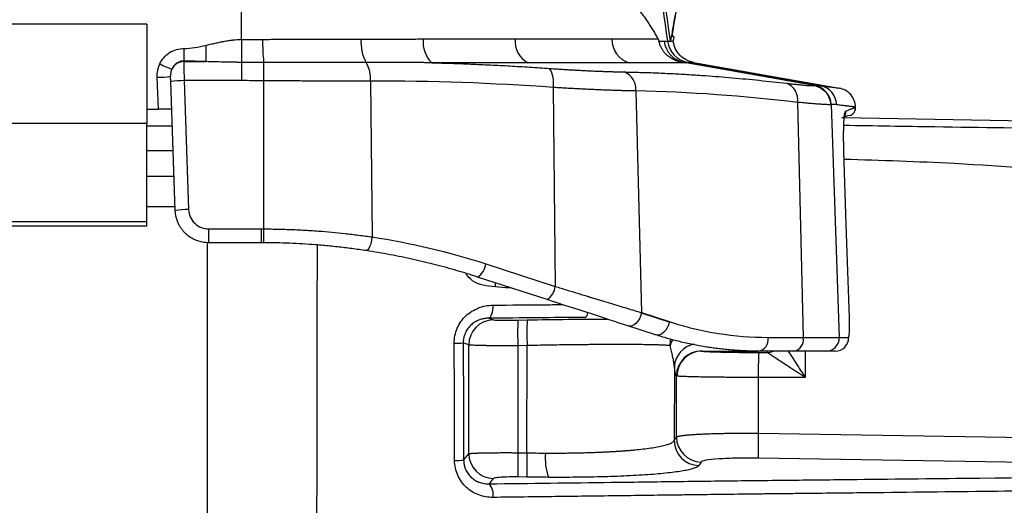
# Model space of a CAD drawing. Header units: millimetres. Extents: x 5 to 597, y 5 to 415.
# Tile 94 of 138: x 313 to 325, y 320 to 326. Entities that reach past the tile are written whole.
import ezdxf

# ---------------------------------------------------------------- set-up
doc = ezdxf.new("R2010")
doc.units = ezdxf.units.MM

msp = doc.modelspace()

# ---------------------------------------------------------------- linework, layer by layer
at = {"color": 7, "linetype": 'Continuous', "lineweight": 25}
for p, q in [((315.8276, 325.8031), (315.8276, 327.6767)), ((314.6896, 325.9848), (301.0896, 325.9848)), ((314.6896, 325.9848), (314.6896, 324.7945)), ((321.0101, 325.838), (321.0012, 325.786)), ((315.135, 325.6955), (315.135, 325.5435)), ((320.9996, 325.7835), (320.9992, 325.7864)), ((315.135, 325.5435), (315.1352, 325.5371)), ((315.1352, 325.5371), (315.3989, 325.5371)), ((315.8276, 325.5287), (315.8276, 325.3092)), ((316.0914, 325.5285), (316.0894, 325.308)), ((322.6922, 325.2496), (321.1582, 325.5239)), ((321.1782, 325.5281), (322.7648, 325.2483)), ((321.246, 325.5279), (322.9905, 325.2203)), ((314.8293, 324.966), (314.8159, 325.35)), ((315.0319, 323.7521), (314.978, 325.298)), ((315.1379, 325.3092), (315.1918, 323.7633)), ((315.8276, 325.3092), (315.1379, 325.3092)), ((316.0894, 325.308), (316.0894, 323.5316)), ((317.3724, 325.3046), (317.3915, 323.4349)), ((319.5625, 325.2279), (319.5869, 322.842)), ((320.5551, 325.1855), (320.6208, 322.5276)), ((314.6896, 324.966), (314.8293, 324.966)), ((322.4919, 325.0493), (322.5615, 322.2316)), ((322.8953, 325.0218), (322.9923, 322.2316)), ((323.1886, 324.9923), (323.1887, 324.9895)), ((330.7323, 324.7272), (323.035, 324.8615)), ((323.1263, 324.8933), (323.0888, 324.886)), ((314.6896, 324.7945), (301.0896, 324.7945)), ((314.6896, 323.6178), (314.6896, 324.7945)), ((314.6896, 324.766), (314.9965, 324.766)), ((315.007, 324.466), (314.6896, 324.466)), ((314.6896, 324.166), (315.0175, 324.166)), ((314.6896, 323.8023), (315.0302, 323.8023)), ((314.6896, 323.6178), (301.0896, 323.6178)), ((314.6896, 323.616), (301.0896, 323.616)), ((314.6896, 323.566), (301.0896, 323.566)), ((314.6896, 323.616), (314.6896, 323.6178)), ((314.6896, 323.566), (314.6896, 323.616)), ((315.4317, 323.5316), (315.4317, 323.366)), ((315.4317, 323.5316), (316.0618, 323.5316)), ((316.0618, 323.5316), (316.0618, 323.366)), ((316.0618, 323.366), (315.4317, 323.366)), ((318.7537, 323.1127), (319.5869, 322.842)), ((319.4907, 322.6842), (318.6575, 322.9549)), ((320.9523, 322.414), (320.6199, 322.522)), ((320.6208, 322.5276), (320.9532, 322.4196)), ((318.79, 322.4609), (318.8452, 322.4412)), ((319.1393, 322.4391), (319.2503, 322.4409)), ((320.7907, 322.2618), (320.4583, 322.3698)), ((318.5512, 322.1408), (318.4844, 322.1647)), ((318.5512, 320.8364), (318.5512, 322.1408)), ((319.2503, 322.1332), (319.1393, 322.1314)), ((319.2486, 320.8467), (319.2503, 322.1332)), ((322.1398, 322.2316), (322.5615, 322.2316)), ((322.5616, 322.226), (322.1399, 322.226)), ((322.5615, 322.2316), (322.9923, 322.2316)), ((322.9923, 322.2316), (323.1042, 322.2316)), ((319.1393, 322.1314), (319.1393, 320.8484)), ((322.4484, 322.066), (322.0267, 322.066)), ((322.0272, 322.0504), (322.1296, 322.0503)), ((322.8331, 322.066), (322.4484, 322.066)), ((322.9448, 322.066), (322.8331, 322.066)), ((321.0162, 321.8811), (321.015, 320.9929)), ((321.0407, 321.0355), (321.0407, 321.7687)), ((322.0219, 321.7505), (322.0219, 321.0815)), ((322.5843, 321.7502), (322.0219, 321.7505)), ((322.0219, 321.0815), (330.7323, 320.9421)), ((321.015, 320.9929), (321.0407, 321.0355)), ((318.4895, 320.7601), (318.5512, 320.8364)), ((319.1393, 320.8484), (319.2486, 320.8467)), ((321.3351, 320.7367), (321.3093, 320.6941)), ((330.7323, 320.6433), (322.0219, 320.7826)), ((318.8452, 320.5381), (318.7945, 320.4754)), ((319.2486, 320.5557), (319.1393, 320.5574))]:
    msp.add_line(p, q, dxfattribs=at)
at = {"color": 8, "linetype": 'Continuous', "lineweight": 25}
for p, q in [((323.0481, 324.4609), (323.0468, 324.4603)), ((315.4258, 315.2314), (315.4168, 323.3586)), ((321.3448, 322.0664), (322.018, 322.0664)), ((322.1296, 322.0504), (322.1296, 322.066)), ((322.5843, 322.066), (322.5843, 321.7502))]:
    msp.add_line(p, q, dxfattribs=at)
at = {"color": 7, "linetype": 'Continuous', "lineweight": 25, "flags": 128}
for points in [[(321.0067, 325.9479), (321.3948, 328.1787), (321.6997, 329.9315)], [(323.1142, 322.4653), (323.0772, 323.5828), (323.0481, 324.4609)], [(316.0894, 323.5316), (316.0893, 323.4996), (316.0892, 323.4687), (316.0891, 323.44), (316.0891, 323.4149), (316.089, 323.3941), (316.0889, 323.3787), (316.0889, 323.3692), (316.0889, 323.366)], [(317.3915, 323.4349), (317.3863, 323.4024), (317.3794, 323.3711), (317.371, 323.3422), (317.3615, 323.3169), (317.3513, 323.2965), (317.3408, 323.2817), (317.3305, 323.2731), (317.3208, 323.2712)], [(318.8385, 322.6173), (318.8376, 322.5872), (318.8349, 322.5583), (318.8305, 322.5316), (318.8245, 322.5082), (318.8172, 322.4888), (318.8088, 322.4741), (318.7996, 322.4647), (318.79, 322.4609)], [(320.6199, 322.522), (320.6114, 322.4874), (320.5978, 322.4546), (320.5796, 322.4251), (320.5579, 322.4004), (320.5336, 322.3818), (320.5081, 322.3702), (320.4826, 322.3661), (320.4583, 322.3698)], [(320.9523, 322.414), (320.9438, 322.3794), (320.9301, 322.3466), (320.912, 322.3171), (320.8903, 322.2924), (320.866, 322.2738), (320.8405, 322.2622), (320.8149, 322.2581), (320.7907, 322.2618)], [(318.3806, 320.7561), (318.3779, 321.5427), (318.3757, 322.1607)], [(318.4844, 322.1647), (318.4873, 321.3781), (318.4895, 320.7601)]]:
    msp.add_lwpolyline(points, dxfattribs=at)
at = {"color": 8, "linetype": 'Continuous', "lineweight": 25, "flags": 128}
for points in [[(320.9657, 322.1328), (320.9712, 322.1907), (320.9753, 322.2091)], [(320.9956, 322.2038), (320.9785, 322.1722), (320.9657, 322.1328)]]:
    msp.add_lwpolyline(points, dxfattribs=at)
at = {"color": 7, "linetype": 'Continuous', "lineweight": 25}
for centre, radius, start, end in [((318.7304, 325.7819), 2.6512, 179.52243, 185.48609), ((317.7481, 325.766), 0.4898, 175.27276, 209.12902), ((318.3339, 325.7671), 0.3311, 172.75968, 227.28146), ((319.3937, 325.7812), 0.2889, 174.51283, 242.98595), ((320.555, 325.8022), 0.2888, 178.68648, 254.51853), ((321.188, 325.8222), 0.2988, 187.84872, 259.729), ((321.2303, 325.8235), 0.2999, 187.951, 259.9891), ((321.2304, 325.8235), 0.3, 187.95052, 259.9897), ((315.5086, 326.8418), 1.4873, 243.57417, 249.63232), ((315.1349, 325.3767), 0.1604, 89.87634, 153.79595), ((316.9984, 325.3346), 0.3752, 355.40553, 30.95062), ((319.2573, 325.2876), 0.311, 348.94141, 32.7754), ((314.8156, 326.5036), 1.1536, 270.01132, 277.97896), ((320.3299, 325.2049), 0.2261, 355.09078, 67.31451), ((315.1381, 324.1556), 1.1536, 90.01132, 97.97896), ((322.2832, 325.0814), 0.2111, 351.24837, 68.05991), ((322.6556, 325.0137), 0.2398, 1.92852, 79.84556), ((322.7228, 325.0126), 0.2394, 1.85018, 79.89683), ((315.1921, 322.6097), 1.1536, 90.01132, 97.97896), ((318.5457, 323.1313), 0.2088, 302.36469, 354.88778), ((319.3789, 322.8606), 0.2088, 302.36469, 354.88778), ((320.399, 322.5585), 0.224, 350.62414, 352.06916), ((318.8514, 322.1411), 0.3002, 91.18039, 180.04673), ((323.7395, 322.2852), 4.6028, 178.08449, 181.91551), ((323.8506, 322.2871), 4.6028, 178.08449, 181.91551), ((320.7313, 322.4505), 0.224, 350.62414, 352.06916), ((318.3887, 323.299), 1.1384, 269.34408, 274.82204), ((321.9984, 322.206), 0.1428, 281.42175, 8.04947), ((321.9136, 322.226), 0.2262, 359.99991, 1.41437), ((322.4201, 322.206), 0.1428, 281.42175, 8.04947), ((322.3353, 322.226), 0.2262, 359.99991, 1.41437), ((322.8327, 322.2257), 0.1596, 270.14583, 2.13194), ((322.9445, 322.2258), 0.1598, 270.08993, 2.08151), ((321.3414, 321.7675), 0.3006, 90.20175, 179.76614), ((321.3471, 321.7665), 0.2999, 90.43141, 179.99415), ((326.589, 321.8207), 4.5676, 177.11826, 180.88136), ((327.222, 320.9321), 5.2022, 178.35424, 181.64576), ((321.3158, 320.9948), 0.3008, 180.36941, 268.76905), ((321.3416, 321.0374), 0.3008, 180.36941, 268.76905), ((318.8524, 320.8393), 0.3012, 180.54195, 268.63939), ((324.2983, 320.7029), 5.1611, 178.38473, 181.61527), ((324.4076, 320.7012), 5.1611, 178.38473, 181.61527), ((320.1258, 320.7794), 0.6586, 174.36711, 200.11047), ((318.3937, 321.8886), 1.1325, 269.33773, 274.85248), ((318.6493, 320.3438), 0.196, 350.78363, 42.18066)]:
    msp.add_arc(centre, radius, start, end, dxfattribs=at)
at = {"color": 8, "linetype": 'Continuous', "lineweight": 25}
for centre, radius, start, end in [((318.3996, 322.8731), 0.4718, 355.46085, 1.50825), ((319.9122, 322.5318), 0.0684, 296.90863, 353.43633), ((321.3037, 321.8658), 0.288, 99.65273, 176.95087), ((322.1296, 322.2105), 0.16, 269.99952, 295.52106), ((322.1295, 322.2104), 0.1601, 270.01344, 295.60705)]:
    msp.add_arc(centre, radius, start, end, dxfattribs=at)
at = {"color": 7, "linetype": 'Continuous', "lineweight": 25}
for points in [[(320.9674, 325.786), (320.7817, 327.1553), (320.5761, 328.5217), (320.3506, 329.8853)], [(320.4524, 328.971), (320.6247, 327.9098), (320.785, 326.8468), (320.9333, 325.782)], [(321.005, 325.938), (321.0055, 325.9413), (321.0061, 325.9446), (321.0067, 325.9479)], [(315.8276, 325.8031), (315.9116, 325.8031), (315.9955, 325.8034), (316.0794, 325.804)], [(318.0055, 325.8088), (318.3991, 325.8088), (318.7698, 325.8088), (319.1061, 325.8088)], [(319.1061, 325.8088), (319.5648, 325.8088), (319.959, 325.8088), (320.2663, 325.8088)], [(320.2663, 325.8088), (320.5065, 325.8088), (320.6937, 325.8088), (320.8212, 325.8088)], [(321.0101, 325.838), (321.0101, 325.838), (321.0033, 325.8386), (320.9895, 325.8398)], [(315.135, 325.6955), (315.223, 325.6955), (315.311, 325.712), (315.3989, 325.7324)], [(320.8301, 325.7838), (320.8553, 325.7821), (320.876, 325.7813), (320.8921, 325.7814)], [(320.9332, 325.782), (320.9333, 325.782), (320.9333, 325.782), (320.9333, 325.782)], [(320.9687, 325.786), (320.968, 325.786), (320.9675, 325.786), (320.9674, 325.786)], [(315.3989, 325.5371), (315.311, 325.5407), (315.223, 325.5435), (315.135, 325.5435)], [(316.0914, 325.5285), (316.0035, 325.5286), (315.9155, 325.5287), (315.8276, 325.5287)], [(321.1348, 325.5282), (321.1318, 325.5282), (321.1287, 325.5283), (321.1254, 325.5283)], [(321.1782, 325.5281), (321.1733, 325.5282), (321.1588, 325.5282), (321.1348, 325.5282)], [(321.1783, 325.5281), (321.1782, 325.5281), (321.1782, 325.5281), (321.1782, 325.5281)], [(321.246, 325.5279), (321.246, 325.5279), (321.2234, 325.528), (321.1783, 325.5281)], [(316.0894, 325.308), (316.0021, 325.3088), (315.9149, 325.3092), (315.8276, 325.3092)], [(319.5625, 325.2279), (318.833, 325.2792), (318.1031, 325.307), (317.3724, 325.3046)], [(322.6922, 325.2496), (322.6945, 325.2496), (322.6964, 325.2496), (322.6979, 325.2497)], [(322.7648, 325.2483), (322.9155, 325.2296), (322.9905, 325.2203), (322.9905, 325.2203)], [(322.4919, 325.0493), (321.8466, 325.1245), (321.2011, 325.1738), (320.5551, 325.1855)], [(322.8953, 325.0218), (322.8935, 325.0217), (322.8913, 325.0216), (322.8887, 325.0216)], [(322.9621, 325.0203), (322.9412, 325.0229), (322.9189, 325.0233), (322.8953, 325.0218)], [(316.0618, 323.5316), (316.071, 323.5316), (316.0802, 323.5316), (316.0894, 323.5316)], [(317.3915, 323.4349), (317.8528, 323.365), (318.3099, 323.2569), (318.7537, 323.1127)], [(316.0889, 323.366), (316.0799, 323.366), (316.0708, 323.366), (316.0618, 323.366)], [(319.9432, 322.4707), (319.5593, 322.4675), (319.1748, 322.4642), (318.79, 322.4609)], [(318.4844, 322.1652), (318.4844, 322.165), (318.4844, 322.1648), (318.4844, 322.1647)], [(321.3403, 322.0682), (321.3412, 322.0673), (321.3427, 322.0668), (321.3448, 322.0664)], [(322.1296, 322.0503), (322.1296, 322.0504), (322.1296, 322.0504), (322.1296, 322.0504)], [(321.0407, 321.7687), (321.0323, 321.7787), (321.0239, 321.8173), (321.0162, 321.8811)], [(321.0471, 321.7665), (321.0441, 321.767), (321.042, 321.7677), (321.0407, 321.7687)], [(319.2486, 320.8467), (319.3227, 320.8453), (319.397, 320.8444), (319.4704, 320.844)], [(319.5074, 320.553), (319.4217, 320.5534), (319.3351, 320.5543), (319.2486, 320.5557)]]:
    msp.add_open_spline(points, degree=3, dxfattribs=at)
for points, knots in [([(320.8212, 325.8088), (320.8124, 325.8259), (320.7947, 325.8602), (320.7661, 325.9105), (320.7357, 325.9602), (320.7034, 326.0092), (320.669, 326.0575), (320.6326, 326.1053), (320.5941, 326.1523), (320.5534, 326.1987), (320.5104, 326.2444), (320.4652, 326.2895), (320.4176, 326.3339), (320.3676, 326.3777), (320.3152, 326.4208), (320.2603, 326.4632), (320.2028, 326.505), (320.0921, 326.5808), (319.9148, 326.687), (319.6502, 326.8175), (319.3483, 326.9412), (318.9196, 327.0884), (318.3193, 327.2513), (317.6681, 327.3871), (317.1095, 327.4859), (316.7763, 327.5396), (316.5224, 327.5782), (316.3559, 327.6028), (316.1842, 327.6275), (316.0076, 327.6522), (315.8881, 327.6685), (315.8276, 327.6767)], [0, 0, 0, 0, 0.0146339, 0.0293928, 0.0442787, 0.0592938, 0.07444, 0.0897193, 0.1051336, 0.1206848, 0.1363746, 0.1522048, 0.1681772, 0.1842933, 0.2005548, 0.2169634, 0.2335204, 0.2502274, 0.3092831, 0.370619, 0.4342843, 0.5003227, 0.6202576, 0.7502108, 0.8110665, 0.8749349, 0.8986273, 0.9229799, 0.9479929, 0.9736662, 1, 1, 1, 1]), ([(321.0242, 326.0956), (321.0216, 326.0806), (321.0165, 326.0513), (321.009, 326.0087), (321.0019, 325.9684), (320.9947, 325.9279), (320.9877, 325.8884), (320.9815, 325.854), (320.9767, 325.8276), (320.9732, 325.8088), (320.9705, 325.7944), (320.9693, 325.7887), (320.9687, 325.786)], [0, 0, 0, 0, 0.13339708, 0.26066114, 0.38200757, 0.49768481, 0.63098821, 0.74797937, 0.82740872, 0.89482184, 0.9515905, 1, 1, 1, 1]), ([(320.9895, 325.8398), (320.9895, 325.8399), (320.9894, 325.8403), (320.9897, 325.8429), (320.9903, 325.8478), (320.9915, 325.8559), (320.9933, 325.8681), (320.9957, 325.883), (320.9986, 325.9002), (321.0017, 325.9187), (321.0039, 325.9316), (321.005, 325.938)], [0, 0, 0, 0, 0.0831245, 0.166193, 0.2506456, 0.376071, 0.5002646, 0.6243429, 0.7501544, 0.8759941, 1, 1, 1, 1]), ([(315.3989, 325.7324), (315.4047, 325.7337), (315.412, 325.7354), (315.4299, 325.7396), (315.4408, 325.7422), (315.4642, 325.7477), (315.4797, 325.7513), (315.4941, 325.7547), (315.5004, 325.7562), (315.5033, 325.7569), (315.5045, 325.7571), (315.5053, 325.7573), (315.5055, 325.7573), (315.5269, 325.7623), (315.5558, 325.7687), (315.5858, 325.775), (315.5998, 325.7778), (315.6066, 325.7791), (315.6095, 325.7796), (315.6114, 325.78), (315.6121, 325.7801), (315.6324, 325.784), (315.6602, 325.7887), (315.6909, 325.7932), (315.7058, 325.7951), (315.7121, 325.7958), (315.7163, 325.7963), (315.7181, 325.7965), (315.758, 325.801), (315.7937, 325.8031), (315.8276, 325.8031)], [0, 0, 0, 0, 0.0625, 0.0625, 0.125, 0.125, 0.1875, 0.21875, 0.234375, 0.2421875, 0.2460938, 0.2460938, 0.25, 0.25, 0.375, 0.4375, 0.46875, 0.484375, 0.4921875, 0.4921875, 0.5, 0.5, 0.625, 0.6875, 0.71875, 0.734375, 0.734375, 0.75, 0.75, 1, 1, 1, 1]), ([(315.8276, 325.8031), (315.8276, 325.7745), (315.8276, 325.7448), (315.8276, 325.6868), (315.8276, 325.6587), (315.8276, 325.6085), (315.8276, 325.5864), (315.8276, 325.551), (315.8276, 325.5376), (315.8276, 325.5287)], [0, 0, 0, 0, 0.25, 0.25, 0.5, 0.5, 0.75, 0.75, 1, 1, 1, 1]), ([(316.0794, 325.804), (316.1135, 325.8043), (316.183, 325.8047), (316.2891, 325.8053), (316.3989, 325.8058), (316.5122, 325.8062), (316.629, 325.8064), (316.7492, 325.8066), (316.8726, 325.8067), (316.9992, 325.8067), (317.1289, 325.8066), (317.2158, 325.8065), (317.2599, 325.8064)], [0, 0, 0, 0, 0.0855207, 0.1742587, 0.2662141, 0.361387, 0.4597777, 0.5613861, 0.6662124, 0.7742568, 0.8855193, 1, 1, 1, 1]), ([(317.2599, 325.8064), (317.2891, 325.8064), (317.3492, 325.8063), (317.4415, 325.8064), (317.5384, 325.8067), (317.6355, 325.8072), (317.731, 325.8077), (317.8232, 325.8083), (317.9148, 325.8087), (317.9752, 325.8088), (318.0055, 325.8088)], [0, 0, 0, 0, 0.1145936, 0.2361075, 0.364542, 0.4998971, 0.6249076, 0.7499178, 0.8749419, 1, 1, 1, 1]), ([(320.8212, 325.8088), (320.8224, 325.8062), (320.8247, 325.8014), (320.8278, 325.7931), (320.8294, 325.7867), (320.8301, 325.7838)], [0, 0, 0, 0, 0.4062559, 0.7343831, 1, 1, 1, 1]), ([(314.8467, 325.51), (314.8589, 325.5362), (314.8752, 325.5617), (314.915, 325.6079), (314.9386, 325.6285), (314.9906, 325.662), (315.019, 325.6749), (315.077, 325.6916), (315.1066, 325.6955), (315.135, 325.6955)], [0, 0, 0, 0, 0.25, 0.25, 0.5, 0.5, 0.75, 0.75, 1, 1, 1, 1]), ([(315.3989, 325.7324), (315.3989, 325.7108), (315.3989, 325.6881), (315.3989, 325.6442), (315.3989, 325.623), (315.3989, 325.5864), (315.3989, 325.571), (315.3989, 325.5483), (315.3989, 325.5409), (315.3989, 325.5371)], [0, 0, 0, 0, 0.25, 0.25, 0.5, 0.5, 0.75, 0.75, 1, 1, 1, 1]), ([(321.1254, 325.5283), (321.1217, 325.5288), (321.1143, 325.5297), (321.1018, 325.5317), (321.0885, 325.5341), (321.0745, 325.5373), (321.0515, 325.5434), (321.0147, 325.5561), (320.9655, 325.5825), (320.9176, 325.6208), (320.8832, 325.6616), (320.8586, 325.7027), (320.8414, 325.7404), (320.8341, 325.7688), (320.8302, 325.7838)], [0, 0, 0, 0, 0.0547087, 0.1068536, 0.1566324, 0.2042817, 0.2500815, 0.3711891, 0.4996419, 0.6153249, 0.7498696, 0.8209365, 0.9048343, 1, 1, 1, 1]), ([(320.8921, 325.7814), (320.8957, 325.7814), (320.903, 325.7815), (320.9121, 325.7816), (320.9197, 325.7817), (320.9258, 325.7818), (320.9305, 325.7819), (320.9323, 325.782), (320.9332, 325.782)], [0, 0, 0, 0, 0.1658031, 0.3320082, 0.4985729, 0.6654549, 0.8326115, 1, 1, 1, 1]), ([(321.246, 325.5279), (321.2161, 325.5359), (321.1549, 325.5525), (321.0782, 325.6125), (321.0215, 325.6916), (321.0075, 325.7535), (321.0007, 325.7837)], [0, 0, 0, 0, 0.2435488, 0.4998795, 0.7562802, 1, 1, 1, 1]), ([(314.8159, 325.35), (314.8149, 325.3776), (314.8166, 325.4054), (314.8267, 325.459), (314.835, 325.4849), (314.8467, 325.51)], [0, 0, 0, 0, 0.5, 0.5, 1, 1, 1, 1]), ([(314.991, 325.4476), (314.9887, 325.4424), (314.9846, 325.4326), (314.9805, 325.4182), (314.9771, 325.4012), (314.9753, 325.3821), (314.9756, 325.3678), (314.9758, 325.3612)], [0, 0, 0, 0, 0.1882545, 0.3537633, 0.4977648, 0.768249, 1, 1, 1, 1]), ([(315.135, 325.5435), (315.1291, 325.5434), (315.1173, 325.543), (315.0997, 325.5397), (315.0824, 325.5346), (315.0656, 325.5272), (315.0467, 325.5162), (315.0264, 325.4998), (315.0059, 325.4764), (314.9961, 325.4574), (314.991, 325.4476)], [0, 0, 0, 0, 0.0955179, 0.1921481, 0.2900985, 0.3895686, 0.4907492, 0.6467763, 0.8163921, 1, 1, 1, 1]), ([(315.1352, 325.5371), (315.1352, 325.5356), (315.1353, 325.5326), (315.1354, 325.525), (315.1355, 325.5146), (315.1357, 325.5011), (315.1359, 325.4841), (315.1361, 325.4635), (315.1364, 325.4392), (315.1367, 325.4113), (315.1371, 325.38), (315.1374, 325.3456), (315.1377, 325.3215), (315.1379, 325.3092)], [0, 0, 0, 0, 0.06866062, 0.14177293, 0.21933639, 0.30135036, 0.38781419, 0.47872715, 0.57408846, 0.67389729, 0.77815278, 0.886854, 1, 1, 1, 1]), ([(315.8276, 325.5287), (315.8109, 325.5287), (315.7767, 325.5288), (315.7243, 325.5295), (315.6695, 325.5304), (315.5965, 325.5321), (315.506, 325.5346), (315.4346, 325.5363), (315.3989, 325.5371)], [0, 0, 0, 0, 0.1163275, 0.2381903, 0.3656535, 0.4987739, 0.7491297, 1, 1, 1, 1]), ([(317.3202, 325.5276), (317.2892, 325.5276), (317.2273, 325.5275), (317.134, 325.5275), (317.0405, 325.5274), (316.9468, 325.5274), (316.8529, 325.5275), (316.7587, 325.5275), (316.6643, 325.5276), (316.5696, 325.5277), (316.4746, 325.5278), (316.3792, 325.528), (316.2836, 325.5281), (316.1876, 325.5283), (316.1235, 325.5284), (316.0914, 325.5285)], [0, 0, 0, 0, 0.0775966, 0.1549132, 0.2319966, 0.3088933, 0.385649, 0.4623087, 0.5389173, 0.6155196, 0.6921599, 0.7688829, 0.8457336, 0.9227574, 1, 1, 1, 1]), ([(318.1093, 325.5237), (318.1052, 325.5238), (318.0971, 325.5239), (318.0808, 325.5241), (318.0524, 325.5245), (317.9954, 325.5251), (317.8811, 325.5262), (317.7171, 325.5271), (317.5192, 325.5277), (317.3865, 325.5276), (317.3202, 325.5276)], [0, 0, 0, 0, 0.0156257, 0.0312524, 0.0625052, 0.1250089, 0.2500102, 0.4999981, 0.7504105, 1, 1, 1, 1]), ([(319.2625, 325.5239), (319.2371, 325.5239), (319.1864, 325.5239), (319.109, 325.5239), (319.0306, 325.5238), (318.9512, 325.5238), (318.8708, 325.5238), (318.7894, 325.5238), (318.702, 325.5238), (318.5981, 325.5238), (318.4665, 325.5238), (318.3008, 325.5238), (318.1768, 325.5238), (318.1093, 325.5238)], [0, 0, 0, 0, 0.0716332, 0.1432655, 0.2148977, 0.2865303, 0.3581639, 0.4297986, 0.5014346, 0.5862558, 0.6976264, 0.835543, 1, 1, 1, 1]), ([(318.1093, 325.5238), (318.1872, 325.5217), (318.3428, 325.5175), (318.5762, 325.5088), (318.8099, 325.4984), (319.0446, 325.4861), (319.281, 325.4721), (319.4393, 325.4613), (319.5188, 325.4559)], [0, 0, 0, 0, 0.16566396, 0.33100198, 0.49658089, 0.66294017, 0.83058833, 1, 1, 1, 1]), ([(320.4779, 325.5239), (320.4615, 325.5239), (320.4288, 325.5239), (320.378, 325.5239), (320.3262, 325.5238), (320.2732, 325.5238), (320.2073, 325.5238), (320.0958, 325.5238), (319.9584, 325.5238), (319.8064, 325.5238), (319.6774, 325.5238), (319.5437, 325.5238), (319.4058, 325.5238), (319.3103, 325.5239), (319.2625, 325.5239)], [0, 0, 0, 0, 0.0505561, 0.1009262, 0.1511105, 0.2011097, 0.2509238, 0.3334675, 0.4999975, 0.5997433, 0.6996166, 0.7996168, 0.8997441, 1, 1, 1, 1]), ([(319.5188, 325.4559), (319.54, 325.4545), (319.5823, 325.4515), (319.6449, 325.4474), (319.7067, 325.4435), (319.7677, 325.4399), (319.8278, 325.4364), (319.8869, 325.4332), (319.945, 325.4302), (320.0021, 325.4274), (320.0582, 325.4249), (320.1131, 325.4226), (320.1669, 325.4205), (320.2195, 325.4186), (320.2709, 325.417), (320.321, 325.4156), (320.3699, 325.4144), (320.4013, 325.4138), (320.4171, 325.4135)], [0, 0, 0, 0, 0.0630196, 0.1259042, 0.1886687, 0.2513278, 0.3138958, 0.376387, 0.4388152, 0.5011941, 0.563537, 0.6258571, 0.6881672, 0.7504798, 0.8128075, 0.8751621, 0.9375558, 1, 1, 1, 1]), ([(321.1582, 325.5239), (321.1544, 325.5239), (321.1503, 325.5239), (321.142, 325.5239), (321.1378, 325.5239), (321.1248, 325.5239), (321.0976, 325.5239), (321.0667, 325.5239), (321.0002, 325.5239), (320.9494, 325.5239), (320.7785, 325.5239), (320.6397, 325.5239), (320.4779, 325.5239)], [0, 0, 0, 0, 0.03125, 0.03125, 0.0625, 0.0625, 0.125, 0.25, 0.25, 0.5, 0.5, 1, 1, 1, 1]), ([(321.1254, 325.5283), (321.1278, 325.528), (321.132, 325.5275), (321.1381, 325.5268), (321.1432, 325.5261), (321.1475, 325.5255), (321.1513, 325.525), (321.1547, 325.5245), (321.1572, 325.524), (321.1582, 325.5239)], [0, 0, 0, 0, 0.2762985, 0.5008554, 0.6601156, 0.7877586, 0.8847015, 0.9530705, 1, 1, 1, 1]), ([(314.978, 325.298), (314.9775, 325.31), (314.9771, 325.3226), (314.9763, 325.3449), (314.976, 325.3544), (314.9758, 325.3612)], [0, 0, 0, 0, 0.5, 0.5, 1, 1, 1, 1]), ([(320.4171, 325.4135), (320.4818, 325.4121), (320.6112, 325.4094), (320.8052, 325.4026), (320.9994, 325.3938), (321.1945, 325.3828), (321.4316, 325.367), (321.7115, 325.3446), (322.0354, 325.314), (322.2526, 325.2896), (322.3621, 325.2773)], [0, 0, 0, 0, 0.0998064, 0.1993378, 0.2989722, 0.3990744, 0.4999939, 0.6645495, 0.8308673, 1, 1, 1, 1]), ([(317.3724, 325.3046), (317.3428, 325.3045), (317.2835, 325.3043), (317.1939, 325.3041), (317.1038, 325.304), (317.0132, 325.304), (316.9222, 325.3041), (316.8307, 325.3042), (316.7389, 325.3044), (316.6468, 325.3047), (316.5543, 325.3051), (316.4617, 325.3055), (316.3688, 325.306), (316.2758, 325.3066), (316.1826, 325.3073), (316.1205, 325.3078), (316.0894, 325.308)], [0, 0, 0, 0, 0.0712611, 0.1425479, 0.2138605, 0.2851988, 0.3565629, 0.4279528, 0.4993684, 0.5708099, 0.6422771, 0.7137701, 0.7852889, 0.8568334, 0.9284038, 1, 1, 1, 1]), ([(320.5551, 325.1855), (320.539, 325.1858), (320.5066, 325.1864), (320.4563, 325.1875), (320.4047, 325.1887), (320.3518, 325.1902), (320.2976, 325.1919), (320.2421, 325.1938), (320.1855, 325.1959), (320.1277, 325.1982), (320.0687, 325.2007), (320.0087, 325.2034), (319.9477, 325.2063), (319.8856, 325.2094), (319.8227, 325.2127), (319.7589, 325.2162), (319.6942, 325.2199), (319.6288, 325.2238), (319.5846, 325.2266), (319.5625, 325.2279)], [0, 0, 0, 0, 0.0581843, 0.1164469, 0.1747881, 0.2332083, 0.2917078, 0.3502869, 0.4089459, 0.4676851, 0.5265049, 0.5854056, 0.6443875, 0.7034508, 0.7625959, 0.8218231, 0.8811326, 0.9405248, 1, 1, 1, 1]), ([(322.3621, 325.2773), (322.3731, 325.276), (322.3951, 325.2735), (322.4263, 325.27), (322.456, 325.2668), (322.4842, 325.2638), (322.5109, 325.2611), (322.536, 325.2587), (322.5595, 325.2565), (322.5888, 325.254), (322.621, 325.2515), (322.6491, 325.2499), (322.6674, 325.2492), (322.6785, 325.2491), (322.6866, 325.2492), (322.6903, 325.2495), (322.6922, 325.2496)], [0, 0, 0, 0, 0.0627056, 0.1252079, 0.1875739, 0.2498699, 0.3121621, 0.3745156, 0.4369949, 0.4996632, 0.6251792, 0.7497071, 0.8325447, 0.8947133, 0.9491561, 1, 1, 1, 1]), ([(322.6922, 325.2496), (322.7168, 325.2452), (322.7421, 325.2366), (322.7898, 325.21), (322.812, 325.1921), (322.8489, 325.1493), (322.8634, 325.1246), (322.8829, 325.0733), (322.8878, 325.0468), (322.8887, 325.0216)], [0, 0, 0, 0, 0.25, 0.25, 0.5, 0.5, 0.75, 0.75, 1, 1, 1, 1]), ([(322.6979, 325.2497), (322.6994, 325.2498), (322.7023, 325.25), (322.7082, 325.2503), (322.7184, 325.2507), (322.7325, 325.2507), (322.749, 325.25), (322.7595, 325.2488), (322.7648, 325.2483)], [0, 0, 0, 0, 0.0625, 0.1250002, 0.2500004, 0.5000004, 0.7499411, 1, 1, 1, 1]), ([(323.1886, 324.9923), (323.1852, 325.0186), (323.178, 325.0729), (323.1333, 325.1443), (323.0688, 325.1986), (323.016, 325.2132), (322.9905, 325.2203)], [0, 0, 0, 0, 0.2426185, 0.5, 0.7573815, 1, 1, 1, 1]), ([(314.9896, 324.966), (314.9896, 324.966), (314.9861, 324.966), (314.9705, 324.966), (314.9582, 324.966), (314.9269, 324.966), (314.908, 324.966), (314.8685, 324.966), (314.8481, 324.966), (314.8293, 324.966)], [0, 0, 0, 0, 0.25, 0.25, 0.5, 0.5, 0.75, 0.75, 1, 1, 1, 1]), ([(322.8887, 325.0216), (322.886, 325.0215), (322.8805, 325.0212), (322.8696, 325.0211), (322.8567, 325.0213), (322.8415, 325.0217), (322.8242, 325.0225), (322.8046, 325.0235), (322.7829, 325.0248), (322.759, 325.0264), (322.7329, 325.0282), (322.7047, 325.0304), (322.6744, 325.0328), (322.642, 325.0356), (322.6075, 325.0386), (322.571, 325.0418), (322.5326, 325.0454), (322.5055, 325.048), (322.4919, 325.0493)], [0, 0, 0, 0, 0.0605688, 0.12139, 0.1824647, 0.243794, 0.3053792, 0.3672213, 0.4293214, 0.4916806, 0.5542998, 0.6171802, 0.6803227, 0.7437283, 0.8073979, 0.8713325, 0.9355329, 1, 1, 1, 1]), ([(323.1886, 324.9923), (323.1884, 324.9923), (323.1881, 324.9924), (323.1849, 324.9928), (323.1799, 324.9934), (323.1729, 324.9943), (323.1638, 324.9954), (323.1527, 324.9967), (323.1396, 324.9984), (323.1245, 325.0002), (323.1074, 325.0023), (323.0883, 325.0047), (323.0671, 325.0073), (323.044, 325.0102), (323.0188, 325.0133), (322.9917, 325.0166), (322.972, 325.0191), (322.9621, 325.0203)], [0, 0, 0, 0, 0.0666506, 0.1333034, 0.1999584, 0.2666156, 0.3332751, 0.3999369, 0.466601, 0.5332674, 0.5999362, 0.6666074, 0.733281, 0.7999571, 0.8666355, 0.9333165, 1, 1, 1, 1]), ([(323.0689, 324.944), (323.076, 324.9467), (323.0901, 324.952), (323.1088, 324.9591), (323.1257, 324.9656), (323.1406, 324.9712), (323.1534, 324.9761), (323.1643, 324.9802), (323.1732, 324.9836), (323.1802, 324.9863), (323.1851, 324.9881), (323.1882, 324.9893), (323.1885, 324.9895), (323.1887, 324.9895)], [0, 0, 0, 0, 0.09102021, 0.18201681, 0.27299025, 0.36394101, 0.45486954, 0.54577631, 0.63666178, 0.72752642, 0.81837069, 0.90919507, 1, 1, 1, 1]), ([(323.1263, 324.8933), (323.1356, 324.8981), (323.1544, 324.9078), (323.1748, 324.9322), (323.1873, 324.9603), (323.1883, 324.98), (323.1887, 324.9895)], [0, 0, 0, 0, 0.2556663, 0.515568, 0.767133, 1, 1, 1, 1]), ([(323.0825, 324.8836), (323.0847, 324.8845), (323.0959, 324.8888), (323.0546, 324.873), (323.0213, 324.8604)], [0, 0, 0, 0, 0.1964718, 1, 1, 1, 1]), ([(323.0481, 324.4609), (323.0475, 324.4786), (323.047, 324.4963), (323.0462, 324.5314), (323.0458, 324.5493), (323.0453, 324.5834), (323.045, 324.6086), (323.0449, 324.633), (323.0449, 324.6491), (323.0449, 324.6574), (323.045, 324.6803), (323.0452, 324.6951), (323.0456, 324.7237), (323.0459, 324.738), (323.0465, 324.7641), (323.0471, 324.7828), (323.0479, 324.8001), (323.0484, 324.8113), (323.0487, 324.8171), (323.0495, 324.8322), (323.0504, 324.8466), (323.0515, 324.8596), (323.0522, 324.868), (323.0525, 324.8722), (323.0536, 324.8834), (323.0548, 324.8937), (323.0562, 324.9041), (323.0569, 324.9082), (323.0573, 324.9109), (323.0575, 324.9122), (323.061, 324.9322), (323.0647, 324.9424), (323.0689, 324.944)], [0, 0, 0, 0, 0.0625, 0.0625, 0.125, 0.125, 0.1875, 0.21875, 0.21875, 0.25, 0.25, 0.3125, 0.3125, 0.375, 0.375, 0.4375, 0.46875, 0.46875, 0.5, 0.5, 0.5625, 0.59375, 0.59375, 0.625, 0.625, 0.6875, 0.71875, 0.734375, 0.734375, 0.75, 0.75, 1, 1, 1, 1]), ([(315.4317, 323.366), (315.4219, 323.3662), (315.4023, 323.3667), (315.3729, 323.37), (315.3435, 323.3755), (315.3142, 323.3833), (315.2853, 323.3934), (315.257, 323.4057), (315.2295, 323.4204), (315.2029, 323.4374), (315.1775, 323.4567), (315.1533, 323.4782), (315.1299, 323.5027), (315.107, 323.5313), (315.085, 323.5651), (315.0649, 323.6042), (315.0483, 323.6488), (315.0359, 323.6986), (315.0333, 323.7338), (315.0319, 323.7521)], [0, 0, 0, 0, 0.0476502, 0.0958233, 0.1445192, 0.193738, 0.24348, 0.2937452, 0.3445336, 0.3958455, 0.4476808, 0.5000397, 0.5536935, 0.6132725, 0.6787756, 0.7502013, 0.8275484, 0.9108152, 1, 1, 1, 1]), ([(315.1918, 323.7633), (315.1928, 323.7355), (315.1988, 323.7058), (315.2233, 323.6487), (315.2417, 323.6214), (315.2882, 323.5765), (315.3161, 323.559), (315.374, 323.5366), (315.4039, 323.5316), (315.4317, 323.5316)], [0, 0, 0, 0, 0.25, 0.25, 0.5, 0.5, 0.75, 0.75, 1, 1, 1, 1]), ([(316.0894, 323.5316), (316.1208, 323.5314), (316.1836, 323.531), (316.2778, 323.5292), (316.3721, 323.5265), (316.4664, 323.5228), (316.5608, 323.5182), (316.655, 323.5126), (316.7715, 323.5045), (316.9101, 323.4928), (317.0708, 323.4765), (317.2318, 323.4575), (317.3381, 323.4425), (317.3915, 323.4349)], [0, 0, 0, 0, 0.0710119, 0.1421506, 0.213424, 0.2848401, 0.3564068, 0.4281319, 0.5000232, 0.6229853, 0.7472778, 0.8729375, 1, 1, 1, 1]), ([(317.3208, 323.2712), (317.2923, 323.2754), (317.2354, 323.2838), (317.1493, 323.2955), (317.0629, 323.3063), (316.9761, 323.3163), (316.8889, 323.3254), (316.8013, 323.3336), (316.6912, 323.3427), (316.5581, 323.3519), (316.4021, 323.3596), (316.2456, 323.3646), (316.1411, 323.3655), (316.0889, 323.366)], [0, 0, 0, 0, 0.0718262, 0.1434686, 0.2149578, 0.2863243, 0.3575991, 0.4288131, 0.4999973, 0.6252756, 0.7502537, 0.8751041, 1, 1, 1, 1]), ([(318.6575, 322.9549), (318.6168, 322.968), (318.5346, 322.9942), (318.4097, 323.0315), (318.2823, 323.0676), (318.1524, 323.1021), (318.0199, 323.135), (317.8849, 323.1662), (317.7474, 323.1956), (317.6075, 323.223), (317.465, 323.2485), (317.3691, 323.2636), (317.3208, 323.2712)], [0, 0, 0, 0, 0.0930822, 0.187701, 0.2838566, 0.3815493, 0.4807794, 0.5815472, 0.6838529, 0.7876968, 0.8930791, 1, 1, 1, 1]), ([(319.5869, 322.842), (319.6102, 322.8349), (319.6563, 322.8208), (319.7241, 322.8003), (319.7898, 322.7803), (319.8534, 322.761), (319.915, 322.7422), (319.9745, 322.7241), (320.0319, 322.7067), (320.0873, 322.6898), (320.1598, 322.6678), (320.2481, 322.6409), (320.3498, 322.61), (320.4458, 322.5808), (320.5363, 322.5533), (320.5928, 322.5361), (320.6208, 322.5276)], [0, 0, 0, 0, 0.0607682, 0.1202851, 0.1785499, 0.2355619, 0.2913206, 0.3458254, 0.3990757, 0.4510713, 0.5018117, 0.6062097, 0.7082246, 0.807859, 0.9051161, 1, 1, 1, 1]), ([(318.3757, 322.1607), (318.3756, 322.1918), (318.3787, 322.2224), (318.3911, 322.2826), (318.4005, 322.3124), (318.4371, 322.3966), (318.4731, 322.4474), (318.5384, 322.5093), (318.5623, 322.5279), (318.6127, 322.5598), (318.639, 322.5731), (318.6938, 322.5947), (318.7225, 322.603), (318.78, 322.6141), (318.8091, 322.617), (318.8385, 322.6173)], [0, 0, 0, 0, 0.125, 0.125, 0.25, 0.25, 0.5, 0.5, 0.625, 0.625, 0.75, 0.75, 0.875, 0.875, 1, 1, 1, 1]), ([(320.4583, 322.3698), (320.3249, 322.4131), (320.1733, 322.4624), (319.8459, 322.5688), (319.6702, 322.6259), (319.4907, 322.6842)], [0, 0, 0, 0, 0.5, 0.5, 1, 1, 1, 1]), ([(318.79, 322.4609), (318.7815, 322.4607), (318.765, 322.4603), (318.7412, 322.4573), (318.7193, 322.4531), (318.6993, 322.4479), (318.668, 322.4375), (318.6277, 322.4183), (318.5801, 322.3834), (318.5402, 322.34), (318.5121, 322.2928), (318.4953, 322.248), (318.486, 322.2069), (318.485, 322.1791), (318.4844, 322.1652)], [0, 0, 0, 0, 0.0579353, 0.1119634, 0.1620885, 0.2083157, 0.2506517, 0.3821828, 0.5005396, 0.6294468, 0.7500553, 0.8342086, 0.9173082, 1, 1, 1, 1]), ([(318.8452, 322.4412), (318.8476, 322.4404), (318.856, 322.4396), (318.887, 322.4384), (318.9098, 322.4379), (318.9662, 322.4375), (318.9997, 322.4375), (319.0694, 322.438), (319.1055, 322.4385), (319.1393, 322.4391)], [0, 0, 0, 0, 0.25, 0.25, 0.5, 0.5, 0.75, 0.75, 1, 1, 1, 1]), ([(320.9532, 322.4196), (321.1436, 322.3577), (321.3401, 322.3104), (321.7381, 322.2474), (321.9396, 322.2316), (322.1398, 322.2316)], [0, 0, 0, 0, 0.5, 0.5, 1, 1, 1, 1]), ([(323.1042, 322.2316), (323.1066, 322.2316), (323.1087, 322.2376), (323.1123, 322.2608), (323.1137, 322.278), (323.1155, 322.3209), (323.1159, 322.3469), (323.1158, 322.4033), (323.1152, 322.4341), (323.1142, 322.4653)], [0, 0, 0, 0, 0.25, 0.25, 0.5, 0.5, 0.75, 0.75, 1, 1, 1, 1]), ([(322.0267, 322.066), (321.9959, 322.0662), (321.9356, 322.0666), (321.8471, 322.0698), (321.7627, 322.0745), (321.6824, 322.0806), (321.6062, 322.088), (321.5341, 322.0963), (321.4662, 322.1053), (321.3672, 322.1202), (321.2385, 322.1433), (321.0817, 322.1783), (320.9332, 322.2172), (320.8373, 322.2472), (320.7907, 322.2618)], [0, 0, 0, 0, 0.0744583, 0.1456375, 0.2135376, 0.2781586, 0.3395007, 0.3975639, 0.4523484, 0.5038542, 0.637182, 0.764313, 0.8852509, 1, 1, 1, 1]), ([(319.1393, 322.1314), (319.1273, 322.1313), (319.1039, 322.1311), (319.0693, 322.1309), (319.0361, 322.1307), (319.0043, 322.1306), (318.9739, 322.1306), (318.945, 322.1306), (318.9176, 322.1306), (318.8918, 322.1307), (318.8674, 322.1308), (318.8445, 322.131), (318.8231, 322.1311), (318.8032, 322.1313), (318.7846, 322.1315), (318.7674, 322.1317), (318.7515, 322.1319), (318.7251, 322.1323), (318.6902, 322.133), (318.6506, 322.134), (318.6175, 322.1352), (318.591, 322.1365), (318.5711, 322.1379), (318.5572, 322.1393), (318.5532, 322.1403), (318.5512, 322.1408)], [0, 0, 0, 0, 0.0401903, 0.0791895, 0.1169976, 0.1536145, 0.1890403, 0.2232748, 0.2563182, 0.2881702, 0.318831, 0.3483005, 0.3765786, 0.4036654, 0.4295609, 0.4542649, 0.4777775, 0.5000988, 0.575111, 0.6489241, 0.7215378, 0.7929523, 0.8631675, 0.9321834, 1, 1, 1, 1]), ([(320.9657, 322.1328), (320.9606, 322.1332), (320.9504, 322.1341), (320.9323, 322.1352), (320.9123, 322.1363), (320.89, 322.1374), (320.8654, 322.1384), (320.8387, 322.1394), (320.8096, 322.1403), (320.7783, 322.1411), (320.7447, 322.1419), (320.7087, 322.1426), (320.6705, 322.1432), (320.6301, 322.1438), (320.5873, 322.1443), (320.5423, 322.1447), (320.495, 322.145), (320.4455, 322.1452), (320.3938, 322.1454), (320.34, 322.1454), (320.2828, 322.1454), (320.2209, 322.1452), (320.1529, 322.145), (320.0787, 322.1445), (319.998, 322.1439), (319.9106, 322.1432), (319.8166, 322.1422), (319.7158, 322.141), (319.6084, 322.1395), (319.4945, 322.1377), (319.3745, 322.1357), (319.2923, 322.1341), (319.2503, 322.1332)], [0, 0, 0, 0, 0.02591697, 0.05205271, 0.07840722, 0.10498053, 0.13177264, 0.15878357, 0.18601334, 0.21346194, 0.2411294, 0.26901572, 0.29712093, 0.32544502, 0.35398801, 0.38274991, 0.41173073, 0.44093048, 0.47034917, 0.4999868, 0.52991884, 0.56198486, 0.59618481, 0.63251864, 0.67098627, 0.71158764, 0.75432268, 0.79919131, 0.84619345, 0.89532901, 0.94659789, 1, 1, 1, 1]), ([(321.0162, 321.8811), (321.0154, 321.8881), (321.0138, 321.9021), (321.0102, 321.9252), (321.006, 321.9499), (321.0009, 321.9762), (320.9951, 322.0042), (320.9887, 322.0339), (320.9816, 322.0652), (320.974, 322.0981), (320.9685, 322.1212), (320.9657, 322.1328)], [0, 0, 0, 0, 0.1082927, 0.2169053, 0.3260069, 0.4357648, 0.5463428, 0.6579015, 0.7705971, 0.8845811, 1, 1, 1, 1]), ([(321.3448, 322.0664), (321.3543, 322.0644), (321.3772, 322.0624), (321.4534, 322.0584), (321.5068, 322.0566), (321.6364, 322.0535), (321.7122, 322.0523), (321.8696, 322.0508), (321.9507, 322.0504), (322.0272, 322.0504)], [0, 0, 0, 0, 0.25, 0.25, 0.5, 0.5, 0.75, 0.75, 1, 1, 1, 1]), ([(322.5843, 321.7502), (322.5731, 321.7576), (322.5526, 321.7709), (322.5252, 321.7889), (322.4939, 321.8093), (322.4587, 321.8324), (322.4016, 321.8697), (322.3364, 321.9127), (322.2645, 321.9598), (322.2068, 321.9981), (322.1691, 322.0231), (322.1487, 322.0369), (322.1382, 322.0441), (322.1314, 322.0488), (322.1302, 322.0498), (322.1296, 322.0503)], [0, 0, 0, 0, 0.0598813, 0.1087648, 0.1466501, 0.2273285, 0.2981284, 0.4567038, 0.5886715, 0.7166251, 0.8246055, 0.8717948, 0.9163186, 0.958811, 1, 1, 1, 1]), ([(322.0219, 321.7505), (322.0068, 321.7505), (321.9763, 321.7505), (321.9306, 321.7506), (321.8849, 321.7507), (321.8392, 321.7508), (321.7936, 321.751), (321.7483, 321.7513), (321.7034, 321.7515), (321.6589, 321.7519), (321.615, 321.7522), (321.5718, 321.7526), (321.5295, 321.753), (321.4881, 321.7535), (321.4477, 321.754), (321.4086, 321.7546), (321.3691, 321.7552), (321.3289, 321.7559), (321.2879, 321.7567), (321.2476, 321.7576), (321.2086, 321.7586), (321.1716, 321.7597), (321.1375, 321.7609), (321.1069, 321.7622), (321.0809, 321.7635), (321.0598, 321.765), (321.0514, 321.766), (321.0471, 321.7665)], [0, 0, 0, 0, 0.0318631, 0.0639363, 0.0962195, 0.1287127, 0.161416, 0.1943293, 0.2274528, 0.2607865, 0.2943302, 0.3280842, 0.3620483, 0.3962227, 0.4306073, 0.4652021, 0.5000072, 0.5396692, 0.5816286, 0.6258854, 0.6724395, 0.7212907, 0.772439, 0.8258842, 0.8816262, 0.9396648, 1, 1, 1, 1]), ([(321.0407, 321.0355), (321.0418, 321.0364), (321.0438, 321.0382), (321.0493, 321.0409), (321.0567, 321.0435), (321.0658, 321.046), (321.0767, 321.0484), (321.0891, 321.0507), (321.1029, 321.0529), (321.1181, 321.0551), (321.1345, 321.0571), (321.1521, 321.059), (321.1707, 321.0609), (321.1901, 321.0627), (321.2105, 321.0644), (321.2315, 321.066), (321.2532, 321.0675), (321.2754, 321.0689), (321.2981, 321.0702), (321.3211, 321.0714), (321.3569, 321.0732), (321.4076, 321.0753), (321.4756, 321.0776), (321.5473, 321.0794), (321.6221, 321.0808), (321.6993, 321.0818), (321.7785, 321.0824), (321.859, 321.0825), (321.9403, 321.0822), (321.9948, 321.0817), (322.0219, 321.0815)], [0, 0, 0, 0, 0.0307123, 0.0609379, 0.0906767, 0.1199288, 0.1486942, 0.1769729, 0.204765, 0.2320705, 0.2588895, 0.285222, 0.311068, 0.3364276, 0.3613008, 0.3856877, 0.4095884, 0.433003, 0.4559314, 0.4783737, 0.5003301, 0.5570974, 0.6135495, 0.6696876, 0.7255132, 0.7810275, 0.8362319, 0.8911278, 0.9457167, 1, 1, 1, 1]), ([(319.4704, 320.844), (319.49, 320.844), (319.5294, 320.8438), (319.5881, 320.8439), (319.6466, 320.8441), (319.7049, 320.8446), (319.763, 320.8453), (319.8206, 320.8462), (319.8778, 320.8474), (319.9345, 320.8487), (319.9906, 320.8503), (320.046, 320.8522), (320.1006, 320.8542), (320.1544, 320.8565), (320.2073, 320.859), (320.2593, 320.8617), (320.3101, 320.8646), (320.3598, 320.8678), (320.4083, 320.8712), (320.4555, 320.8748), (320.5013, 320.8787), (320.5655, 320.8846), (320.6455, 320.8931), (320.736, 320.905), (320.8174, 320.9184), (320.876, 320.9307), (320.9171, 320.9415), (320.9456, 320.9503), (320.9706, 320.9599), (320.9912, 320.9702), (321.0072, 320.9812), (321.0123, 320.9889), (321.015, 320.9929)], [0, 0, 0, 0, 0.023924, 0.0479519, 0.0720841, 0.0963212, 0.1206636, 0.1451119, 0.1696664, 0.1943278, 0.2190964, 0.2439728, 0.2689573, 0.2940504, 0.3192525, 0.3445642, 0.3699858, 0.3955177, 0.4211603, 0.4469142, 0.4727796, 0.4987571, 0.5597954, 0.6231269, 0.6887552, 0.7566837, 0.7922066, 0.8297412, 0.8692876, 0.9108461, 0.9544169, 1, 1, 1, 1]), ([(318.5512, 320.8364), (318.5522, 320.8367), (318.5542, 320.8374), (318.5596, 320.8384), (318.5666, 320.8393), (318.5752, 320.8402), (318.5853, 320.841), (318.5966, 320.8418), (318.6092, 320.8426), (318.6227, 320.8433), (318.6372, 320.8439), (318.6525, 320.8445), (318.6684, 320.8451), (318.6848, 320.8456), (318.7017, 320.8461), (318.719, 320.8465), (318.7462, 320.8471), (318.7855, 320.8478), (318.8391, 320.8484), (318.8958, 320.8488), (318.9548, 320.849), (319.0155, 320.849), (319.0772, 320.8489), (319.1186, 320.8486), (319.1393, 320.8484)], [0, 0, 0, 0, 0.0391253, 0.0774262, 0.1149026, 0.1515545, 0.1873821, 0.2223853, 0.2565643, 0.289919, 0.3224496, 0.354156, 0.3850385, 0.415097, 0.4443317, 0.4727426, 0.50033, 0.5735603, 0.6461704, 0.7181626, 0.7895393, 0.8603028, 0.9304555, 1, 1, 1, 1]), ([(318.8428, 320.3124), (318.7842, 320.3117), (318.7269, 320.3214), (318.6444, 320.3521), (318.6181, 320.3648), (318.5683, 320.3951), (318.5445, 320.4129), (318.5007, 320.4533), (318.481, 320.4754), (318.4462, 320.5238), (318.4308, 320.5503), (318.4063, 320.6057), (318.3969, 320.6344), (318.3841, 320.6942), (318.3807, 320.7251), (318.3806, 320.7561)], [0, 0, 0, 0, 0.25, 0.25, 0.375, 0.375, 0.5, 0.5, 0.625, 0.625, 0.75, 0.75, 0.875, 0.875, 1, 1, 1, 1]), ([(318.4895, 320.7601), (318.4897, 320.7532), (318.49, 320.7393), (318.4923, 320.7187), (318.496, 320.6983), (318.5013, 320.6783), (318.508, 320.6587), (318.5211, 320.6279), (318.5457, 320.5875), (318.5857, 320.5456), (318.6332, 320.5124), (318.6776, 320.4928), (318.7187, 320.4816), (318.755, 320.4757), (318.7809, 320.4755), (318.7945, 320.4754)], [0, 0, 0, 0, 0.04159, 0.0831544, 0.1247745, 0.1665315, 0.2085057, 0.2507762, 0.37159, 0.5003602, 0.6188238, 0.7499797, 0.8234828, 0.9068136, 1, 1, 1, 1]), ([(322.0219, 320.7826), (321.9424, 320.7839), (321.8573, 320.7841), (321.6929, 320.7812), (321.614, 320.7782), (321.4818, 320.7693), (321.4288, 320.7635), (321.3577, 320.7506), (321.3393, 320.7435), (321.3351, 320.7367)], [0, 0, 0, 0, 0.25, 0.25, 0.5, 0.5, 0.75, 0.75, 1, 1, 1, 1]), ([(318.7945, 320.4754), (319.2844, 320.4812), (319.7737, 320.4873), (320.5063, 320.4966), (320.7503, 320.4998), (321.1159, 320.5047), (321.2378, 320.5063), (321.4823, 320.5093), (321.6049, 320.5108), (321.9729, 320.515), (322.219, 320.5176), (322.7106, 320.5229), (322.9563, 320.5256), (323.6934, 320.5337), (324.1846, 320.5392), (326.6399, 320.5667), (328.6021, 320.5893), (330.567, 320.6112)], [0, 0, 0, 0, 0.125, 0.125, 0.1875, 0.1875, 0.21875, 0.21875, 0.25, 0.25, 0.3125, 0.3125, 0.375, 0.375, 0.5, 0.5, 1, 1, 1, 1]), ([(321.3093, 320.6941), (321.3035, 320.6844), (321.2886, 320.6747), (321.2385, 320.6555), (321.2033, 320.6461), (321.1116, 320.6279), (321.0552, 320.6192), (320.9225, 320.6031), (320.8461, 320.5956), (320.6766, 320.5823), (320.5836, 320.5765), (320.3854, 320.5668), (320.2804, 320.5628), (320.0642, 320.5569), (319.9529, 320.5548), (319.7295, 320.5526), (319.6175, 320.5524), (319.5074, 320.553)], [0, 0, 0, 0, 0.125, 0.125, 0.25, 0.25, 0.375, 0.375, 0.5, 0.5, 0.625, 0.625, 0.75, 0.75, 0.875, 0.875, 1, 1, 1, 1]), ([(319.1393, 320.5574), (319.1055, 320.558), (319.0694, 320.5581), (318.9997, 320.5569), (318.9662, 320.5556), (318.9098, 320.5519), (318.887, 320.5495), (318.856, 320.544), (318.8476, 320.5411), (318.8452, 320.5381)], [0, 0, 0, 0, 0.25, 0.25, 0.5, 0.5, 0.75, 0.75, 1, 1, 1, 1]), ([(330.614, 320.4508), (330.2728, 320.4468), (329.5652, 320.4387), (328.4658, 320.4258), (327.2893, 320.4122), (326.0333, 320.3977), (324.6783, 320.3821), (323.4956, 320.3688), (322.6909, 320.3597), (322.3222, 320.3558), (322.1671, 320.3539), (322.0496, 320.353), (321.9267, 320.3512), (321.7134, 320.349), (321.469, 320.346), (321.2553, 320.3432), (321.1334, 320.3416), (320.8288, 320.3375), (320.3143, 320.3307), (319.5812, 320.3214), (319.0916, 320.3154), (318.8428, 320.3124)], [0, 0, 0, 0, 0.0868376, 0.1801169, 0.2799433, 0.3864867, 0.499994, 0.6249935, 0.687494, 0.7046654, 0.7187446, 0.7269374, 0.734539, 0.7499946, 0.7812439, 0.7968695, 0.8046827, 0.812496, 0.8750003, 0.9364879, 1, 1, 1, 1])]:
    msp.add_open_spline(points, degree=3, knots=knots, dxfattribs=at)
at = {"color": 8, "linetype": 'Continuous', "lineweight": 25}
for points, knots in [([(320.9333, 325.782), (320.9387, 325.7822), (320.9496, 325.7824), (320.9631, 325.7828), (320.9747, 325.7831), (320.9842, 325.7833), (320.9916, 325.7835), (320.9968, 325.7836), (321.0001, 325.7837), (321.0005, 325.7837), (321.0007, 325.7837)], [0, 0, 0, 0, 0.1249007, 0.2497504, 0.3745886, 0.4994547, 0.6243886, 0.7494305, 0.8746209, 1, 1, 1, 1]), ([(323.0689, 324.944), (323.0686, 324.9344), (323.068, 324.9159), (323.0597, 324.8995), (323.0556, 324.8915)], [0, 0, 0, 0, 0.5151039, 1, 1, 1, 1]), ([(323.0481, 324.7752), (323.4121, 324.7693), (324.3288, 324.7546), (325.7954, 324.7342), (327.4404, 324.7128), (329.0862, 324.6927), (330.18, 324.6797), (330.7323, 324.6731)], [0, 0, 0, 0, 0.1413422, 0.3560352, 0.5708438, 0.7832762, 1, 1, 1, 1]), ([(330.7323, 323.6053), (330.4932, 323.6402), (329.9878, 323.7142), (329.2312, 323.8192), (328.4733, 323.919), (327.7155, 324.0123), (326.9515, 324.0985), (325.8291, 324.2107), (324.5329, 324.3188), (323.4916, 324.3513), (323.0513, 324.365)], [0, 0, 0, 0, 0.0938598, 0.198429, 0.2967031, 0.3907652, 0.4950025, 0.5953492, 0.8289167, 1, 1, 1, 1]), ([(316.7323, 323.3386), (316.729, 321.5064), (316.7246, 319.033), (316.7256, 316.3979), (316.7276, 315.5515), (316.7299, 315.3335), (316.7308, 315.2703), (316.7317, 315.2507), (316.732, 315.2439)], [0, 0, 0, 0, 0.6789963, 0.9166775, 0.9765737, 0.9926968, 0.9974797, 1, 1, 1, 1]), ([(318.8699, 322.8357), (318.7709, 322.8459), (318.6332, 322.86), (318.5402, 322.9607), (318.5141, 322.9888)], [0, 0, 0, 0, 0.7198977, 1, 1, 1, 1]), ([(319.0568, 322.8252), (319.0479, 322.8253), (318.9855, 322.8262), (318.9233, 322.8313), (318.8699, 322.8357)], [0, 0, 0, 0, 0.1421866, 1, 1, 1, 1]), ([(318.8385, 322.6173), (319.0542, 322.6192), (319.333, 322.6216), (319.6113, 322.624), (319.6743, 322.6245)], [0, 0, 0, 0, 0.7735685, 1, 1, 1, 1]), ([(319.2503, 322.4409), (319.4157, 322.4435), (319.7503, 322.4487), (320.0544, 322.4503), (320.2082, 322.4511)], [0, 0, 0, 0, 0.4942936, 1, 1, 1, 1]), ([(322.3799, 322.066), (322.4114, 322.0171), (322.4764, 321.916), (322.5476, 321.8066), (322.5843, 321.7502)], [0, 0, 0, 0, 0.48464925, 1, 1, 1, 1])]:
    msp.add_open_spline(points, degree=3, knots=knots, dxfattribs=at)

doc.saveas('drawing.dxf')
